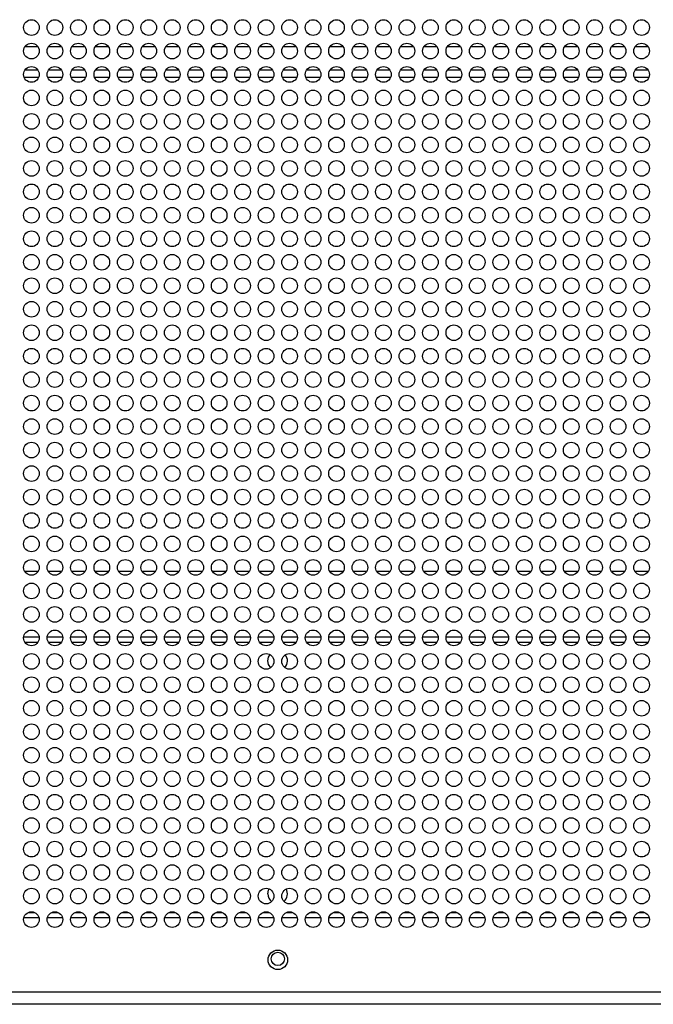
# Model space of a CAD drawing. Header units: millimetres. Extents: x 318 to 5748, y 314 to 3952.
# Tile 18 of 23: x 2182 to 2344, y 3446 to 3697. Entities that reach past the tile are written whole.
import ezdxf

# ---------------------------------------------------------------- set-up
doc = ezdxf.new("R2010")
doc.units = ezdxf.units.MM
doc.header["$LTSCALE"] = 5

msp = doc.modelspace()

# ---------------------------------------------------------------- linework, layer by layer
at = {"color": 7, "linetype": 'Continuous', "lineweight": 25}
for p, q in [((2186.65, 3690.51), (2183.22, 3690.51)), ((2192.65, 3690.51), (2189.22, 3690.51)), ((2198.65, 3690.51), (2195.22, 3690.51)), ((2204.65, 3690.51), (2201.22, 3690.51)), ((2210.65, 3690.51), (2207.22, 3690.51)), ((2216.65, 3690.51), (2213.22, 3690.51)), ((2222.65, 3690.51), (2219.22, 3690.51)), ((2228.65, 3690.51), (2225.22, 3690.51)), ((2234.65, 3690.51), (2231.22, 3690.51)), ((2240.65, 3690.51), (2237.22, 3690.51)), ((2246.65, 3690.51), (2243.22, 3690.51)), ((2252.65, 3690.51), (2249.22, 3690.51)), ((2258.65, 3690.51), (2255.22, 3690.51)), ((2264.65, 3690.51), (2261.22, 3690.51)), ((2270.65, 3690.51), (2267.22, 3690.51)), ((2276.65, 3690.51), (2273.22, 3690.51)), ((2282.65, 3690.51), (2279.22, 3690.51)), ((2288.65, 3690.51), (2285.22, 3690.51)), ((2294.65, 3690.51), (2291.22, 3690.51)), ((2300.65, 3690.51), (2297.22, 3690.51)), ((2306.65, 3690.51), (2303.22, 3690.51)), ((2312.65, 3690.51), (2309.22, 3690.51)), ((2318.65, 3690.51), (2315.22, 3690.51)), ((2324.65, 3690.51), (2321.22, 3690.51)), ((2330.65, 3690.51), (2327.22, 3690.51)), ((2336.65, 3690.51), (2333.22, 3690.51)), ((2342.65, 3690.51), (2339.22, 3690.51)), ((2183.05, 3682.82), (2186.82, 3682.82)), ((2189.05, 3682.82), (2192.82, 3682.82)), ((2195.05, 3682.82), (2198.82, 3682.82)), ((2201.05, 3682.82), (2204.82, 3682.82)), ((2207.05, 3682.82), (2210.82, 3682.82)), ((2213.05, 3682.82), (2216.82, 3682.82)), ((2219.05, 3682.82), (2222.82, 3682.82)), ((2225.05, 3682.82), (2228.82, 3682.82)), ((2231.05, 3682.82), (2234.82, 3682.82)), ((2237.05, 3682.82), (2240.82, 3682.82)), ((2243.05, 3682.82), (2246.82, 3682.82)), ((2249.05, 3682.82), (2252.82, 3682.82)), ((2255.05, 3682.82), (2258.82, 3682.82)), ((2261.05, 3682.82), (2264.82, 3682.82)), ((2267.05, 3682.82), (2270.82, 3682.82)), ((2273.05, 3682.82), (2276.82, 3682.82)), ((2279.05, 3682.82), (2282.82, 3682.82)), ((2285.05, 3682.82), (2288.82, 3682.82)), ((2291.05, 3682.82), (2294.82, 3682.82)), ((2297.05, 3682.82), (2300.82, 3682.82)), ((2303.05, 3682.82), (2306.82, 3682.82)), ((2309.05, 3682.82), (2312.82, 3682.82)), ((2315.05, 3682.82), (2318.82, 3682.82)), ((2321.05, 3682.82), (2324.82, 3682.82)), ((2327.05, 3682.82), (2330.82, 3682.82)), ((2333.05, 3682.82), (2336.82, 3682.82)), ((2339.05, 3682.82), (2342.82, 3682.82)), ((2186.63, 3556.42), (2183.24, 3556.42)), ((2192.63, 3556.42), (2189.24, 3556.42)), ((2198.63, 3556.42), (2195.24, 3556.42)), ((2204.63, 3556.42), (2201.24, 3556.42)), ((2210.63, 3556.42), (2207.24, 3556.42)), ((2216.63, 3556.42), (2213.24, 3556.42)), ((2222.63, 3556.42), (2219.24, 3556.42)), ((2228.63, 3556.42), (2225.24, 3556.42)), ((2234.63, 3556.42), (2231.24, 3556.42)), ((2240.63, 3556.42), (2237.24, 3556.42)), ((2246.63, 3556.42), (2243.24, 3556.42)), ((2252.63, 3556.42), (2249.24, 3556.42)), ((2258.63, 3556.42), (2255.24, 3556.42)), ((2264.63, 3556.42), (2261.24, 3556.42)), ((2270.63, 3556.42), (2267.24, 3556.42)), ((2276.63, 3556.42), (2273.24, 3556.42)), ((2282.63, 3556.42), (2279.24, 3556.42)), ((2288.63, 3556.42), (2285.24, 3556.42)), ((2294.63, 3556.42), (2291.24, 3556.42)), ((2300.63, 3556.42), (2297.24, 3556.42)), ((2306.63, 3556.42), (2303.24, 3556.42)), ((2312.63, 3556.42), (2309.24, 3556.42)), ((2318.63, 3556.42), (2315.24, 3556.42)), ((2324.63, 3556.42), (2321.24, 3556.42)), ((2330.63, 3556.42), (2327.24, 3556.42)), ((2336.63, 3556.42), (2333.24, 3556.42)), ((2342.63, 3556.42), (2339.24, 3556.42)), ((2186.93, 3539.62), (2182.94, 3539.62)), ((2192.93, 3539.62), (2188.94, 3539.62)), ((2198.93, 3539.62), (2194.94, 3539.62)), ((2204.93, 3539.62), (2200.94, 3539.62)), ((2210.93, 3539.62), (2206.94, 3539.62)), ((2216.93, 3539.62), (2212.94, 3539.62)), ((2222.93, 3539.62), (2218.94, 3539.62)), ((2228.93, 3539.62), (2224.94, 3539.62)), ((2234.93, 3539.62), (2230.94, 3539.62)), ((2240.93, 3539.62), (2236.94, 3539.62)), ((2246.93, 3539.62), (2242.94, 3539.62)), ((2252.93, 3539.62), (2248.94, 3539.62)), ((2258.93, 3539.62), (2254.94, 3539.62)), ((2264.93, 3539.62), (2260.94, 3539.62)), ((2270.93, 3539.62), (2266.94, 3539.62)), ((2276.93, 3539.62), (2272.94, 3539.62)), ((2282.93, 3539.62), (2278.94, 3539.62)), ((2288.93, 3539.62), (2284.94, 3539.62)), ((2294.93, 3539.62), (2290.94, 3539.62)), ((2300.93, 3539.62), (2296.94, 3539.62)), ((2306.93, 3539.62), (2302.94, 3539.62)), ((2312.93, 3539.62), (2308.94, 3539.62)), ((2318.93, 3539.62), (2314.94, 3539.62)), ((2324.93, 3539.62), (2320.94, 3539.62)), ((2330.93, 3539.62), (2326.94, 3539.62)), ((2336.93, 3539.62), (2332.94, 3539.62)), ((2342.93, 3539.62), (2338.94, 3539.62)), ((2183.01, 3468.02), (2186.86, 3468.02)), ((2189.01, 3468.02), (2192.86, 3468.02)), ((2195.01, 3468.02), (2198.86, 3468.02)), ((2201.01, 3468.02), (2204.86, 3468.02)), ((2207.01, 3468.02), (2210.86, 3468.02)), ((2213.01, 3468.02), (2216.86, 3468.02)), ((2219.01, 3468.02), (2222.86, 3468.02)), ((2225.01, 3468.02), (2228.86, 3468.02)), ((2231.01, 3468.02), (2234.86, 3468.02)), ((2237.01, 3468.02), (2240.86, 3468.02)), ((2243.01, 3468.02), (2246.86, 3468.02)), ((2249.01, 3468.02), (2252.86, 3468.02)), ((2255.01, 3468.02), (2258.86, 3468.02)), ((2261.01, 3468.02), (2264.86, 3468.02)), ((2267.01, 3468.02), (2270.86, 3468.02)), ((2273.01, 3468.02), (2276.86, 3468.02)), ((2279.01, 3468.02), (2282.86, 3468.02)), ((2285.01, 3468.02), (2288.86, 3468.02)), ((2291.01, 3468.02), (2294.86, 3468.02)), ((2297.01, 3468.02), (2300.86, 3468.02)), ((2303.01, 3468.02), (2306.86, 3468.02)), ((2309.01, 3468.02), (2312.86, 3468.02)), ((2315.01, 3468.02), (2318.86, 3468.02)), ((2321.01, 3468.02), (2324.86, 3468.02)), ((2327.01, 3468.02), (2330.86, 3468.02)), ((2333.01, 3468.02), (2336.86, 3468.02)), ((2339.01, 3468.02), (2342.86, 3468.02)), ((1733.28, 3448.98), (2762.59, 3448.98)), ((2762.8, 3445.82), (1732.98, 3445.82))]:
    msp.add_line(p, q, dxfattribs=at)
at = {"color": 8, "linetype": 'Continuous', "lineweight": 25}
for p, q in [((2186.58, 3684.62), (2183.29, 3684.62)), ((2192.58, 3684.62), (2189.29, 3684.62)), ((2198.58, 3684.62), (2195.29, 3684.62)), ((2204.58, 3684.62), (2201.29, 3684.62)), ((2210.58, 3684.62), (2207.29, 3684.62)), ((2216.58, 3684.62), (2213.29, 3684.62)), ((2222.58, 3684.62), (2219.29, 3684.62)), ((2228.58, 3684.62), (2225.29, 3684.62)), ((2234.58, 3684.62), (2231.29, 3684.62)), ((2240.58, 3684.62), (2237.29, 3684.62)), ((2246.58, 3684.62), (2243.29, 3684.62)), ((2252.58, 3684.62), (2249.29, 3684.62)), ((2258.58, 3684.62), (2255.29, 3684.62)), ((2264.58, 3684.62), (2261.29, 3684.62)), ((2270.58, 3684.62), (2267.29, 3684.62)), ((2276.58, 3684.62), (2273.29, 3684.62)), ((2282.58, 3684.62), (2279.29, 3684.62)), ((2288.58, 3684.62), (2285.29, 3684.62)), ((2294.58, 3684.62), (2291.29, 3684.62)), ((2300.58, 3684.62), (2297.29, 3684.62)), ((2306.58, 3684.62), (2303.29, 3684.62)), ((2312.58, 3684.62), (2309.29, 3684.62)), ((2318.58, 3684.62), (2315.29, 3684.62)), ((2324.58, 3684.62), (2321.29, 3684.62)), ((2330.58, 3684.62), (2327.29, 3684.62)), ((2336.58, 3684.62), (2333.29, 3684.62)), ((2342.58, 3684.62), (2339.29, 3684.62)), ((2186.56, 3538.32), (2183.31, 3538.32)), ((2192.56, 3538.32), (2189.31, 3538.32)), ((2198.56, 3538.32), (2195.31, 3538.32)), ((2204.56, 3538.32), (2201.31, 3538.32)), ((2210.56, 3538.32), (2207.31, 3538.32)), ((2216.56, 3538.32), (2213.31, 3538.32)), ((2222.56, 3538.32), (2219.31, 3538.32)), ((2228.56, 3538.32), (2225.31, 3538.32)), ((2234.56, 3538.32), (2231.31, 3538.32)), ((2240.56, 3538.32), (2237.31, 3538.32)), ((2246.56, 3538.32), (2243.31, 3538.32)), ((2252.56, 3538.32), (2249.31, 3538.32)), ((2258.56, 3538.32), (2255.31, 3538.32)), ((2264.56, 3538.32), (2261.31, 3538.32)), ((2270.56, 3538.32), (2267.31, 3538.32)), ((2276.56, 3538.32), (2273.31, 3538.32)), ((2282.56, 3538.32), (2279.31, 3538.32)), ((2288.56, 3538.32), (2285.31, 3538.32)), ((2294.56, 3538.32), (2291.31, 3538.32)), ((2300.56, 3538.32), (2297.31, 3538.32)), ((2306.56, 3538.32), (2303.31, 3538.32)), ((2312.56, 3538.32), (2309.31, 3538.32)), ((2318.56, 3538.32), (2315.31, 3538.32)), ((2324.56, 3538.32), (2321.31, 3538.32)), ((2330.56, 3538.32), (2327.31, 3538.32)), ((2336.56, 3538.32), (2333.31, 3538.32)), ((2342.56, 3538.32), (2339.31, 3538.32)), ((2184.14, 3469.32), (2185.73, 3469.32)), ((2190.14, 3469.32), (2191.73, 3469.32)), ((2196.14, 3469.32), (2197.73, 3469.32)), ((2202.14, 3469.32), (2203.73, 3469.32)), ((2208.14, 3469.32), (2209.73, 3469.32)), ((2214.14, 3469.32), (2215.73, 3469.32)), ((2220.14, 3469.32), (2221.73, 3469.32)), ((2226.14, 3469.32), (2227.73, 3469.32)), ((2232.14, 3469.32), (2233.73, 3469.32)), ((2238.14, 3469.32), (2239.73, 3469.32)), ((2244.14, 3469.32), (2245.73, 3469.32)), ((2250.14, 3469.32), (2251.73, 3469.32)), ((2256.14, 3469.32), (2257.73, 3469.32)), ((2262.14, 3469.32), (2263.73, 3469.32)), ((2268.14, 3469.32), (2269.73, 3469.32)), ((2274.14, 3469.32), (2275.73, 3469.32)), ((2280.14, 3469.32), (2281.73, 3469.32)), ((2286.14, 3469.32), (2287.73, 3469.32)), ((2292.14, 3469.32), (2293.73, 3469.32)), ((2298.14, 3469.32), (2299.73, 3469.32)), ((2304.14, 3469.32), (2305.73, 3469.32)), ((2310.14, 3469.32), (2311.73, 3469.32)), ((2316.14, 3469.32), (2317.73, 3469.32)), ((2322.14, 3469.32), (2323.73, 3469.32)), ((2328.14, 3469.32), (2329.73, 3469.32)), ((2334.14, 3469.32), (2335.73, 3469.32)), ((2340.14, 3469.32), (2341.73, 3469.32))]:
    msp.add_line(p, q, dxfattribs=at)
at = {"color": 7, "linetype": 'Continuous', "lineweight": 25, "flags": 128}
for points in [[(2245.39, 3533.62), (2245.58, 3534.58), (2245.96, 3535.2)], [(2246.11, 3531.86), (2245.58, 3532.66), (2245.39, 3533.62)], [(2245.39, 3474.02), (2245.58, 3474.98), (2245.75, 3475.31)]]:
    msp.add_lwpolyline(points, dxfattribs=at)
at = {"color": 7, "linetype": 'Continuous', "lineweight": 25}
for centre, radius in [((2184.94, 3695.48), 2), ((2190.94, 3695.48), 2), ((2196.94, 3695.48), 2), ((2202.94, 3695.48), 2), ((2208.94, 3695.48), 2), ((2214.94, 3695.48), 2), ((2220.94, 3695.48), 2), ((2226.94, 3695.48), 2), ((2232.94, 3695.48), 2), ((2238.94, 3695.48), 2), ((2244.94, 3695.48), 2), ((2250.94, 3695.48), 2), ((2256.94, 3695.48), 2), ((2262.94, 3695.48), 2), ((2268.94, 3695.48), 2), ((2274.94, 3695.48), 2), ((2280.94, 3695.48), 2), ((2286.94, 3695.48), 2), ((2292.94, 3695.48), 2), ((2298.94, 3695.48), 2), ((2304.94, 3695.48), 2), ((2310.94, 3695.48), 2), ((2316.94, 3695.48), 2), ((2322.94, 3695.48), 2), ((2328.94, 3695.48), 2), ((2334.94, 3695.48), 2), ((2340.94, 3695.48), 2), ((2184.94, 3689.48), 2), ((2190.94, 3689.48), 2), ((2196.94, 3689.48), 2), ((2202.94, 3689.48), 2), ((2208.94, 3689.48), 2), ((2214.94, 3689.48), 2), ((2220.94, 3689.48), 2), ((2226.94, 3689.48), 2), ((2232.94, 3689.48), 2), ((2238.94, 3689.48), 2), ((2244.94, 3689.48), 2), ((2250.94, 3689.48), 2), ((2256.94, 3689.48), 2), ((2262.94, 3689.48), 2), ((2268.94, 3689.48), 2), ((2274.94, 3689.48), 2), ((2280.94, 3689.48), 2), ((2286.94, 3689.48), 2), ((2292.94, 3689.48), 2), ((2298.94, 3689.48), 2), ((2304.94, 3689.48), 2), ((2310.94, 3689.48), 2), ((2316.94, 3689.48), 2), ((2322.94, 3689.48), 2), ((2328.94, 3689.48), 2), ((2334.94, 3689.48), 2), ((2340.94, 3689.48), 2), ((2184.94, 3683.48), 2), ((2190.94, 3683.48), 2), ((2196.94, 3683.48), 2), ((2202.94, 3683.48), 2), ((2208.94, 3683.48), 2), ((2214.94, 3683.48), 2), ((2220.94, 3683.48), 2), ((2226.94, 3683.48), 2), ((2232.94, 3683.48), 2), ((2238.94, 3683.48), 2), ((2244.94, 3683.48), 2), ((2250.94, 3683.48), 2), ((2256.94, 3683.48), 2), ((2262.94, 3683.48), 2), ((2268.94, 3683.48), 2), ((2274.94, 3683.48), 2), ((2280.94, 3683.48), 2), ((2286.94, 3683.48), 2), ((2292.94, 3683.48), 2), ((2298.94, 3683.48), 2), ((2304.94, 3683.48), 2), ((2310.94, 3683.48), 2), ((2316.94, 3683.48), 2), ((2322.94, 3683.48), 2), ((2328.94, 3683.48), 2), ((2334.94, 3683.48), 2), ((2340.94, 3683.48), 2), ((2184.94, 3677.48), 2), ((2190.94, 3677.48), 2), ((2196.94, 3677.48), 2), ((2202.94, 3677.48), 2), ((2208.94, 3677.48), 2), ((2214.94, 3677.48), 2), ((2220.94, 3677.48), 2), ((2226.94, 3677.48), 2), ((2232.94, 3677.48), 2), ((2238.94, 3677.48), 2), ((2244.94, 3677.48), 2), ((2250.94, 3677.48), 2), ((2256.94, 3677.48), 2), ((2262.94, 3677.48), 2), ((2268.94, 3677.48), 2), ((2274.94, 3677.48), 2), ((2280.94, 3677.48), 2), ((2286.94, 3677.48), 2), ((2292.94, 3677.48), 2), ((2298.94, 3677.48), 2), ((2304.94, 3677.48), 2), ((2310.94, 3677.48), 2), ((2316.94, 3677.48), 2), ((2322.94, 3677.48), 2), ((2328.94, 3677.48), 2), ((2334.94, 3677.48), 2), ((2340.94, 3677.48), 2), ((2184.94, 3671.48), 2), ((2190.94, 3671.48), 2), ((2196.94, 3671.48), 2), ((2202.94, 3671.48), 2), ((2208.94, 3671.48), 2), ((2214.94, 3671.48), 2), ((2220.94, 3671.48), 2), ((2226.94, 3671.48), 2), ((2232.94, 3671.48), 2), ((2238.94, 3671.48), 2), ((2244.94, 3671.48), 2), ((2250.94, 3671.48), 2), ((2256.94, 3671.48), 2), ((2262.94, 3671.48), 2), ((2268.94, 3671.48), 2), ((2274.94, 3671.48), 2), ((2280.94, 3671.48), 2), ((2286.94, 3671.48), 2), ((2292.94, 3671.48), 2), ((2298.94, 3671.48), 2), ((2304.94, 3671.48), 2), ((2310.94, 3671.48), 2), ((2316.94, 3671.48), 2), ((2322.94, 3671.48), 2), ((2328.94, 3671.48), 2), ((2334.94, 3671.48), 2), ((2340.94, 3671.48), 2), ((2184.94, 3665.48), 2), ((2190.94, 3665.48), 2), ((2196.94, 3665.48), 2), ((2202.94, 3665.48), 2), ((2208.94, 3665.48), 2), ((2214.94, 3665.48), 2), ((2220.94, 3665.48), 2), ((2226.94, 3665.48), 2), ((2232.94, 3665.48), 2), ((2238.94, 3665.48), 2), ((2244.94, 3665.48), 2), ((2250.94, 3665.48), 2), ((2256.94, 3665.48), 2), ((2262.94, 3665.48), 2), ((2268.94, 3665.48), 2), ((2274.94, 3665.48), 2), ((2280.94, 3665.48), 2), ((2286.94, 3665.48), 2), ((2292.94, 3665.48), 2), ((2298.94, 3665.48), 2), ((2304.94, 3665.48), 2), ((2310.94, 3665.48), 2), ((2316.94, 3665.48), 2), ((2322.94, 3665.48), 2), ((2328.94, 3665.48), 2), ((2334.94, 3665.48), 2), ((2340.94, 3665.48), 2), ((2184.94, 3659.48), 2), ((2190.94, 3659.48), 2), ((2196.94, 3659.48), 2), ((2202.94, 3659.48), 2), ((2208.94, 3659.48), 2), ((2214.94, 3659.48), 2), ((2220.94, 3659.48), 2), ((2226.94, 3659.48), 2), ((2232.94, 3659.48), 2), ((2238.94, 3659.48), 2), ((2244.94, 3659.48), 2), ((2250.94, 3659.48), 2), ((2256.94, 3659.48), 2), ((2262.94, 3659.48), 2), ((2268.94, 3659.48), 2), ((2274.94, 3659.48), 2), ((2280.94, 3659.48), 2), ((2286.94, 3659.48), 2), ((2292.94, 3659.48), 2), ((2298.94, 3659.48), 2), ((2304.94, 3659.48), 2), ((2310.94, 3659.48), 2), ((2316.94, 3659.48), 2), ((2322.94, 3659.48), 2), ((2328.94, 3659.48), 2), ((2334.94, 3659.48), 2), ((2340.94, 3659.48), 2), ((2184.94, 3653.48), 2), ((2190.94, 3653.48), 2), ((2196.94, 3653.48), 2), ((2202.94, 3653.48), 2), ((2208.94, 3653.48), 2), ((2214.94, 3653.48), 2), ((2220.94, 3653.48), 2), ((2226.94, 3653.48), 2), ((2232.94, 3653.48), 2), ((2238.94, 3653.48), 2), ((2244.94, 3653.48), 2), ((2250.94, 3653.48), 2), ((2256.94, 3653.48), 2), ((2262.94, 3653.48), 2), ((2268.94, 3653.48), 2), ((2274.94, 3653.48), 2), ((2280.94, 3653.48), 2), ((2286.94, 3653.48), 2), ((2292.94, 3653.48), 2), ((2298.94, 3653.48), 2), ((2304.94, 3653.48), 2), ((2310.94, 3653.48), 2), ((2316.94, 3653.48), 2), ((2322.94, 3653.48), 2), ((2328.94, 3653.48), 2), ((2334.94, 3653.48), 2), ((2340.94, 3653.48), 2), ((2184.94, 3647.48), 2), ((2190.94, 3647.48), 2), ((2196.94, 3647.48), 2), ((2202.94, 3647.48), 2), ((2208.94, 3647.48), 2), ((2214.94, 3647.48), 2), ((2220.94, 3647.48), 2), ((2226.94, 3647.48), 2), ((2232.94, 3647.48), 2), ((2238.94, 3647.48), 2), ((2244.94, 3647.48), 2), ((2250.94, 3647.48), 2), ((2256.94, 3647.48), 2), ((2262.94, 3647.48), 2), ((2268.94, 3647.48), 2), ((2274.94, 3647.48), 2), ((2280.94, 3647.48), 2), ((2286.94, 3647.48), 2), ((2292.94, 3647.48), 2), ((2298.94, 3647.48), 2), ((2304.94, 3647.48), 2), ((2310.94, 3647.48), 2), ((2316.94, 3647.48), 2), ((2322.94, 3647.48), 2), ((2328.94, 3647.48), 2), ((2334.94, 3647.48), 2), ((2340.94, 3647.48), 2), ((2184.94, 3641.48), 2), ((2190.94, 3641.48), 2), ((2196.94, 3641.48), 2), ((2202.94, 3641.48), 2), ((2208.94, 3641.48), 2), ((2214.94, 3641.48), 2), ((2220.94, 3641.48), 2), ((2226.94, 3641.48), 2), ((2232.94, 3641.48), 2), ((2238.94, 3641.48), 2), ((2244.94, 3641.48), 2), ((2250.94, 3641.48), 2), ((2256.94, 3641.48), 2), ((2262.94, 3641.48), 2), ((2268.94, 3641.48), 2), ((2274.94, 3641.48), 2), ((2280.94, 3641.48), 2), ((2286.94, 3641.48), 2), ((2292.94, 3641.48), 2), ((2298.94, 3641.48), 2), ((2304.94, 3641.48), 2), ((2310.94, 3641.48), 2), ((2316.94, 3641.48), 2), ((2322.94, 3641.48), 2), ((2328.94, 3641.48), 2), ((2334.94, 3641.48), 2), ((2340.94, 3641.48), 2), ((2184.94, 3635.48), 2), ((2190.94, 3635.48), 2), ((2196.94, 3635.48), 2), ((2202.94, 3635.48), 2), ((2208.94, 3635.48), 2), ((2214.94, 3635.48), 2), ((2220.94, 3635.48), 2), ((2226.94, 3635.48), 2), ((2232.94, 3635.48), 2), ((2238.94, 3635.48), 2), ((2244.94, 3635.48), 2), ((2250.94, 3635.48), 2), ((2256.94, 3635.48), 2), ((2262.94, 3635.48), 2), ((2268.94, 3635.48), 2), ((2274.94, 3635.48), 2), ((2280.94, 3635.48), 2), ((2286.94, 3635.48), 2), ((2292.94, 3635.48), 2), ((2298.94, 3635.48), 2), ((2304.94, 3635.48), 2), ((2310.94, 3635.48), 2), ((2316.94, 3635.48), 2), ((2322.94, 3635.48), 2), ((2328.94, 3635.48), 2), ((2334.94, 3635.48), 2), ((2340.94, 3635.48), 2), ((2184.94, 3629.48), 2), ((2190.94, 3629.48), 2), ((2196.94, 3629.48), 2), ((2202.94, 3629.48), 2), ((2208.94, 3629.48), 2), ((2214.94, 3629.48), 2), ((2220.94, 3629.48), 2), ((2226.94, 3629.48), 2), ((2232.94, 3629.48), 2), ((2238.94, 3629.48), 2), ((2244.94, 3629.48), 2), ((2250.94, 3629.48), 2), ((2256.94, 3629.48), 2), ((2262.94, 3629.48), 2), ((2268.94, 3629.48), 2), ((2274.94, 3629.48), 2), ((2280.94, 3629.48), 2), ((2286.94, 3629.48), 2), ((2292.94, 3629.48), 2), ((2298.94, 3629.48), 2), ((2304.94, 3629.48), 2), ((2310.94, 3629.48), 2), ((2316.94, 3629.48), 2), ((2322.94, 3629.48), 2), ((2328.94, 3629.48), 2), ((2334.94, 3629.48), 2), ((2340.94, 3629.48), 2), ((2184.94, 3623.48), 2), ((2190.94, 3623.48), 2), ((2196.94, 3623.48), 2), ((2202.94, 3623.48), 2), ((2208.94, 3623.48), 2), ((2214.94, 3623.48), 2), ((2220.94, 3623.48), 2), ((2226.94, 3623.48), 2), ((2232.94, 3623.48), 2), ((2238.94, 3623.48), 2), ((2244.94, 3623.48), 2), ((2250.94, 3623.48), 2), ((2256.94, 3623.48), 2), ((2262.94, 3623.48), 2), ((2268.94, 3623.48), 2), ((2274.94, 3623.48), 2), ((2280.94, 3623.48), 2), ((2286.94, 3623.48), 2), ((2292.94, 3623.48), 2), ((2298.94, 3623.48), 2), ((2304.94, 3623.48), 2), ((2310.94, 3623.48), 2), ((2316.94, 3623.48), 2), ((2322.94, 3623.48), 2), ((2328.94, 3623.48), 2), ((2334.94, 3623.48), 2), ((2340.94, 3623.48), 2), ((2184.94, 3617.48), 2), ((2190.94, 3617.48), 2), ((2196.94, 3617.48), 2), ((2202.94, 3617.48), 2), ((2208.94, 3617.48), 2), ((2214.94, 3617.48), 2), ((2220.94, 3617.48), 2), ((2226.94, 3617.48), 2), ((2232.94, 3617.48), 2), ((2238.94, 3617.48), 2), ((2244.94, 3617.48), 2), ((2250.94, 3617.48), 2), ((2256.94, 3617.48), 2), ((2262.94, 3617.48), 2), ((2268.94, 3617.48), 2), ((2274.94, 3617.48), 2), ((2280.94, 3617.48), 2), ((2286.94, 3617.48), 2), ((2292.94, 3617.48), 2), ((2298.94, 3617.48), 2), ((2304.94, 3617.48), 2), ((2310.94, 3617.48), 2), ((2316.94, 3617.48), 2), ((2322.94, 3617.48), 2), ((2328.94, 3617.48), 2), ((2334.94, 3617.48), 2), ((2340.94, 3617.48), 2), ((2184.94, 3611.48), 2), ((2190.94, 3611.48), 2), ((2196.94, 3611.48), 2), ((2202.94, 3611.48), 2), ((2208.94, 3611.48), 2), ((2214.94, 3611.48), 2), ((2220.94, 3611.48), 2), ((2226.94, 3611.48), 2), ((2232.94, 3611.48), 2), ((2238.94, 3611.48), 2), ((2244.94, 3611.48), 2), ((2250.94, 3611.48), 2), ((2256.94, 3611.48), 2), ((2262.94, 3611.48), 2), ((2268.94, 3611.48), 2), ((2274.94, 3611.48), 2), ((2280.94, 3611.48), 2), ((2286.94, 3611.48), 2), ((2292.94, 3611.48), 2), ((2298.94, 3611.48), 2), ((2304.94, 3611.48), 2), ((2310.94, 3611.48), 2), ((2316.94, 3611.48), 2), ((2322.94, 3611.48), 2), ((2328.94, 3611.48), 2), ((2334.94, 3611.48), 2), ((2340.94, 3611.48), 2), ((2184.94, 3605.48), 2), ((2190.94, 3605.48), 2), ((2196.94, 3605.48), 2), ((2202.94, 3605.48), 2), ((2208.94, 3605.48), 2), ((2214.94, 3605.48), 2), ((2220.94, 3605.48), 2), ((2226.94, 3605.48), 2), ((2232.94, 3605.48), 2), ((2238.94, 3605.48), 2), ((2244.94, 3605.48), 2), ((2250.94, 3605.48), 2), ((2256.94, 3605.48), 2), ((2262.94, 3605.48), 2), ((2268.94, 3605.48), 2), ((2274.94, 3605.48), 2), ((2280.94, 3605.48), 2), ((2286.94, 3605.48), 2), ((2292.94, 3605.48), 2), ((2298.94, 3605.48), 2), ((2304.94, 3605.48), 2), ((2310.94, 3605.48), 2), ((2316.94, 3605.48), 2), ((2322.94, 3605.48), 2), ((2328.94, 3605.48), 2), ((2334.94, 3605.48), 2), ((2340.94, 3605.48), 2), ((2184.94, 3599.48), 2), ((2190.94, 3599.48), 2), ((2196.94, 3599.48), 2), ((2202.94, 3599.48), 2), ((2208.94, 3599.48), 2), ((2214.94, 3599.48), 2), ((2220.94, 3599.48), 2), ((2226.94, 3599.48), 2), ((2232.94, 3599.48), 2), ((2238.94, 3599.48), 2), ((2244.94, 3599.48), 2), ((2250.94, 3599.48), 2), ((2256.94, 3599.48), 2), ((2262.94, 3599.48), 2), ((2268.94, 3599.48), 2), ((2274.94, 3599.48), 2), ((2280.94, 3599.48), 2), ((2286.94, 3599.48), 2), ((2292.94, 3599.48), 2), ((2298.94, 3599.48), 2), ((2304.94, 3599.48), 2), ((2310.94, 3599.48), 2), ((2316.94, 3599.48), 2), ((2322.94, 3599.48), 2), ((2328.94, 3599.48), 2), ((2334.94, 3599.48), 2), ((2340.94, 3599.48), 2), ((2184.94, 3593.48), 2), ((2190.94, 3593.48), 2), ((2196.94, 3593.48), 2), ((2202.94, 3593.48), 2), ((2208.94, 3593.48), 2), ((2214.94, 3593.48), 2), ((2220.94, 3593.48), 2), ((2226.94, 3593.48), 2), ((2232.94, 3593.48), 2), ((2238.94, 3593.48), 2), ((2244.94, 3593.48), 2), ((2250.94, 3593.48), 2), ((2256.94, 3593.48), 2), ((2262.94, 3593.48), 2), ((2268.94, 3593.48), 2), ((2274.94, 3593.48), 2), ((2280.94, 3593.48), 2), ((2286.94, 3593.48), 2), ((2292.94, 3593.48), 2), ((2298.94, 3593.48), 2), ((2304.94, 3593.48), 2), ((2310.94, 3593.48), 2), ((2316.94, 3593.48), 2), ((2322.94, 3593.48), 2), ((2328.94, 3593.48), 2), ((2334.94, 3593.48), 2), ((2340.94, 3593.48), 2), ((2184.94, 3587.48), 2), ((2190.94, 3587.48), 2), ((2196.94, 3587.48), 2), ((2202.94, 3587.48), 2), ((2208.94, 3587.48), 2), ((2214.94, 3587.48), 2), ((2220.94, 3587.48), 2), ((2226.94, 3587.48), 2), ((2232.94, 3587.48), 2), ((2238.94, 3587.48), 2), ((2244.94, 3587.48), 2), ((2250.94, 3587.48), 2), ((2256.94, 3587.48), 2), ((2262.94, 3587.48), 2), ((2268.94, 3587.48), 2), ((2274.94, 3587.48), 2), ((2280.94, 3587.48), 2), ((2286.94, 3587.48), 2), ((2292.94, 3587.48), 2), ((2298.94, 3587.48), 2), ((2304.94, 3587.48), 2), ((2310.94, 3587.48), 2), ((2316.94, 3587.48), 2), ((2322.94, 3587.48), 2), ((2328.94, 3587.48), 2), ((2334.94, 3587.48), 2), ((2340.94, 3587.48), 2), ((2184.94, 3581.48), 2), ((2190.94, 3581.48), 2), ((2196.94, 3581.48), 2), ((2202.94, 3581.48), 2), ((2208.94, 3581.48), 2), ((2214.94, 3581.48), 2), ((2220.94, 3581.48), 2), ((2226.94, 3581.48), 2), ((2232.94, 3581.48), 2), ((2238.94, 3581.48), 2), ((2244.94, 3581.48), 2), ((2250.94, 3581.48), 2), ((2256.94, 3581.48), 2), ((2262.94, 3581.48), 2), ((2268.94, 3581.48), 2), ((2274.94, 3581.48), 2), ((2280.94, 3581.48), 2), ((2286.94, 3581.48), 2), ((2292.94, 3581.48), 2), ((2298.94, 3581.48), 2), ((2304.94, 3581.48), 2), ((2310.94, 3581.48), 2), ((2316.94, 3581.48), 2), ((2322.94, 3581.48), 2), ((2328.94, 3581.48), 2), ((2334.94, 3581.48), 2), ((2340.94, 3581.48), 2), ((2184.94, 3575.48), 2), ((2190.94, 3575.48), 2), ((2196.94, 3575.48), 2), ((2202.94, 3575.48), 2), ((2208.94, 3575.48), 2), ((2214.94, 3575.48), 2), ((2220.94, 3575.48), 2), ((2226.94, 3575.48), 2), ((2232.94, 3575.48), 2), ((2238.94, 3575.48), 2), ((2244.94, 3575.48), 2), ((2250.94, 3575.48), 2), ((2256.94, 3575.48), 2), ((2262.94, 3575.48), 2), ((2268.94, 3575.48), 2), ((2274.94, 3575.48), 2), ((2280.94, 3575.48), 2), ((2286.94, 3575.48), 2), ((2292.94, 3575.48), 2), ((2298.94, 3575.48), 2), ((2304.94, 3575.48), 2), ((2310.94, 3575.48), 2), ((2316.94, 3575.48), 2), ((2322.94, 3575.48), 2), ((2328.94, 3575.48), 2), ((2334.94, 3575.48), 2), ((2340.94, 3575.48), 2), ((2184.94, 3569.48), 2), ((2190.94, 3569.48), 2), ((2196.94, 3569.48), 2), ((2202.94, 3569.48), 2), ((2208.94, 3569.48), 2), ((2214.94, 3569.48), 2), ((2220.94, 3569.48), 2), ((2226.94, 3569.48), 2), ((2232.94, 3569.48), 2), ((2238.94, 3569.48), 2), ((2244.94, 3569.48), 2), ((2250.94, 3569.48), 2), ((2256.94, 3569.48), 2), ((2262.94, 3569.48), 2), ((2268.94, 3569.48), 2), ((2274.94, 3569.48), 2), ((2280.94, 3569.48), 2), ((2286.94, 3569.48), 2), ((2292.94, 3569.48), 2), ((2298.94, 3569.48), 2), ((2304.94, 3569.48), 2), ((2310.94, 3569.48), 2), ((2316.94, 3569.48), 2), ((2322.94, 3569.48), 2), ((2328.94, 3569.48), 2), ((2334.94, 3569.48), 2), ((2340.94, 3569.48), 2), ((2184.94, 3563.48), 2), ((2190.94, 3563.48), 2), ((2196.94, 3563.48), 2), ((2202.94, 3563.48), 2), ((2208.94, 3563.48), 2), ((2214.94, 3563.48), 2), ((2220.94, 3563.48), 2), ((2226.94, 3563.48), 2), ((2232.94, 3563.48), 2), ((2238.94, 3563.48), 2), ((2244.94, 3563.48), 2), ((2250.94, 3563.48), 2), ((2256.94, 3563.48), 2), ((2262.94, 3563.48), 2), ((2268.94, 3563.48), 2), ((2274.94, 3563.48), 2), ((2280.94, 3563.48), 2), ((2286.94, 3563.48), 2), ((2292.94, 3563.48), 2), ((2298.94, 3563.48), 2), ((2304.94, 3563.48), 2), ((2310.94, 3563.48), 2), ((2316.94, 3563.48), 2), ((2322.94, 3563.48), 2), ((2328.94, 3563.48), 2), ((2334.94, 3563.48), 2), ((2340.94, 3563.48), 2), ((2184.94, 3557.48), 2), ((2190.94, 3557.48), 2), ((2196.94, 3557.48), 2), ((2202.94, 3557.48), 2), ((2208.94, 3557.48), 2), ((2214.94, 3557.48), 2), ((2220.94, 3557.48), 2), ((2226.94, 3557.48), 2), ((2232.94, 3557.48), 2), ((2238.94, 3557.48), 2), ((2244.94, 3557.48), 2), ((2250.94, 3557.48), 2), ((2256.94, 3557.48), 2), ((2262.94, 3557.48), 2), ((2268.94, 3557.48), 2), ((2274.94, 3557.48), 2), ((2280.94, 3557.48), 2), ((2286.94, 3557.48), 2), ((2292.94, 3557.48), 2), ((2298.94, 3557.48), 2), ((2304.94, 3557.48), 2), ((2310.94, 3557.48), 2), ((2316.94, 3557.48), 2), ((2322.94, 3557.48), 2), ((2328.94, 3557.48), 2), ((2334.94, 3557.48), 2), ((2340.94, 3557.48), 2), ((2184.94, 3551.48), 2), ((2190.94, 3551.48), 2), ((2196.94, 3551.48), 2), ((2202.94, 3551.48), 2), ((2208.94, 3551.48), 2), ((2214.94, 3551.48), 2), ((2220.94, 3551.48), 2), ((2226.94, 3551.48), 2), ((2232.94, 3551.48), 2), ((2238.94, 3551.48), 2), ((2244.94, 3551.48), 2), ((2250.94, 3551.48), 2), ((2256.94, 3551.48), 2), ((2262.94, 3551.48), 2), ((2268.94, 3551.48), 2), ((2274.94, 3551.48), 2), ((2280.94, 3551.48), 2), ((2286.94, 3551.48), 2), ((2292.94, 3551.48), 2), ((2298.94, 3551.48), 2), ((2304.94, 3551.48), 2), ((2310.94, 3551.48), 2), ((2316.94, 3551.48), 2), ((2322.94, 3551.48), 2), ((2328.94, 3551.48), 2), ((2334.94, 3551.48), 2), ((2340.94, 3551.48), 2), ((2184.94, 3545.48), 2), ((2190.94, 3545.48), 2), ((2196.94, 3545.48), 2), ((2202.94, 3545.48), 2), ((2208.94, 3545.48), 2), ((2214.94, 3545.48), 2), ((2220.94, 3545.48), 2), ((2226.94, 3545.48), 2), ((2232.94, 3545.48), 2), ((2238.94, 3545.48), 2), ((2244.94, 3545.48), 2), ((2250.94, 3545.48), 2), ((2256.94, 3545.48), 2), ((2262.94, 3545.48), 2), ((2268.94, 3545.48), 2), ((2274.94, 3545.48), 2), ((2280.94, 3545.48), 2), ((2286.94, 3545.48), 2), ((2292.94, 3545.48), 2), ((2298.94, 3545.48), 2), ((2304.94, 3545.48), 2), ((2310.94, 3545.48), 2), ((2316.94, 3545.48), 2), ((2322.94, 3545.48), 2), ((2328.94, 3545.48), 2), ((2334.94, 3545.48), 2), ((2340.94, 3545.48), 2), ((2184.94, 3539.48), 2), ((2190.94, 3539.48), 2), ((2196.94, 3539.48), 2), ((2202.94, 3539.48), 2), ((2208.94, 3539.48), 2), ((2214.94, 3539.48), 2), ((2220.94, 3539.48), 2), ((2226.94, 3539.48), 2), ((2232.94, 3539.48), 2), ((2238.94, 3539.48), 2), ((2244.94, 3539.48), 2), ((2250.94, 3539.48), 2), ((2256.94, 3539.48), 2), ((2262.94, 3539.48), 2), ((2268.94, 3539.48), 2), ((2274.94, 3539.48), 2), ((2280.94, 3539.48), 2), ((2286.94, 3539.48), 2), ((2292.94, 3539.48), 2), ((2298.94, 3539.48), 2), ((2304.94, 3539.48), 2), ((2310.94, 3539.48), 2), ((2316.94, 3539.48), 2), ((2322.94, 3539.48), 2), ((2328.94, 3539.48), 2), ((2334.94, 3539.48), 2), ((2340.94, 3539.48), 2), ((2184.94, 3533.48), 2), ((2190.94, 3533.48), 2), ((2196.94, 3533.48), 2), ((2202.94, 3533.48), 2), ((2208.94, 3533.48), 2), ((2214.94, 3533.48), 2), ((2220.94, 3533.48), 2), ((2226.94, 3533.48), 2), ((2232.94, 3533.48), 2), ((2238.94, 3533.48), 2), ((2244.94, 3533.48), 2), ((2250.94, 3533.48), 2), ((2256.94, 3533.48), 2), ((2262.94, 3533.48), 2), ((2268.94, 3533.48), 2), ((2274.94, 3533.48), 2), ((2280.94, 3533.48), 2), ((2286.94, 3533.48), 2), ((2292.94, 3533.48), 2), ((2298.94, 3533.48), 2), ((2304.94, 3533.48), 2), ((2310.94, 3533.48), 2), ((2316.94, 3533.48), 2), ((2322.94, 3533.48), 2), ((2328.94, 3533.48), 2), ((2334.94, 3533.48), 2), ((2340.94, 3533.48), 2), ((2184.94, 3527.48), 2), ((2190.94, 3527.48), 2), ((2196.94, 3527.48), 2), ((2202.94, 3527.48), 2), ((2208.94, 3527.48), 2), ((2214.94, 3527.48), 2), ((2220.94, 3527.48), 2), ((2226.94, 3527.48), 2), ((2232.94, 3527.48), 2), ((2238.94, 3527.48), 2), ((2244.94, 3527.48), 2), ((2250.94, 3527.48), 2), ((2256.94, 3527.48), 2), ((2262.94, 3527.48), 2), ((2268.94, 3527.48), 2), ((2274.94, 3527.48), 2), ((2280.94, 3527.48), 2), ((2286.94, 3527.48), 2), ((2292.94, 3527.48), 2), ((2298.94, 3527.48), 2), ((2304.94, 3527.48), 2), ((2310.94, 3527.48), 2), ((2316.94, 3527.48), 2), ((2322.94, 3527.48), 2), ((2328.94, 3527.48), 2), ((2334.94, 3527.48), 2), ((2340.94, 3527.48), 2), ((2184.94, 3521.48), 2), ((2190.94, 3521.48), 2), ((2196.94, 3521.48), 2), ((2202.94, 3521.48), 2), ((2208.94, 3521.48), 2), ((2214.94, 3521.48), 2), ((2220.94, 3521.48), 2), ((2226.94, 3521.48), 2), ((2232.94, 3521.48), 2), ((2238.94, 3521.48), 2), ((2244.94, 3521.48), 2), ((2250.94, 3521.48), 2), ((2256.94, 3521.48), 2), ((2262.94, 3521.48), 2), ((2268.94, 3521.48), 2), ((2274.94, 3521.48), 2), ((2280.94, 3521.48), 2), ((2286.94, 3521.48), 2), ((2292.94, 3521.48), 2), ((2298.94, 3521.48), 2), ((2304.94, 3521.48), 2), ((2310.94, 3521.48), 2), ((2316.94, 3521.48), 2), ((2322.94, 3521.48), 2), ((2328.94, 3521.48), 2), ((2334.94, 3521.48), 2), ((2340.94, 3521.48), 2), ((2184.94, 3515.48), 2), ((2190.94, 3515.48), 2), ((2196.94, 3515.48), 2), ((2202.94, 3515.48), 2), ((2208.94, 3515.48), 2), ((2214.94, 3515.48), 2), ((2220.94, 3515.48), 2), ((2226.94, 3515.48), 2), ((2232.94, 3515.48), 2), ((2238.94, 3515.48), 2), ((2244.94, 3515.48), 2), ((2250.94, 3515.48), 2), ((2256.94, 3515.48), 2), ((2262.94, 3515.48), 2), ((2268.94, 3515.48), 2), ((2274.94, 3515.48), 2), ((2280.94, 3515.48), 2), ((2286.94, 3515.48), 2), ((2292.94, 3515.48), 2), ((2298.94, 3515.48), 2), ((2304.94, 3515.48), 2), ((2310.94, 3515.48), 2), ((2316.94, 3515.48), 2), ((2322.94, 3515.48), 2), ((2328.94, 3515.48), 2), ((2334.94, 3515.48), 2), ((2340.94, 3515.48), 2), ((2184.94, 3509.48), 2), ((2190.94, 3509.48), 2), ((2196.94, 3509.48), 2), ((2202.94, 3509.48), 2), ((2208.94, 3509.48), 2), ((2214.94, 3509.48), 2), ((2220.94, 3509.48), 2), ((2226.94, 3509.48), 2), ((2232.94, 3509.48), 2), ((2238.94, 3509.48), 2), ((2244.94, 3509.48), 2), ((2250.94, 3509.48), 2), ((2256.94, 3509.48), 2), ((2262.94, 3509.48), 2), ((2268.94, 3509.48), 2), ((2274.94, 3509.48), 2), ((2280.94, 3509.48), 2), ((2286.94, 3509.48), 2), ((2292.94, 3509.48), 2), ((2298.94, 3509.48), 2), ((2304.94, 3509.48), 2), ((2310.94, 3509.48), 2), ((2316.94, 3509.48), 2), ((2322.94, 3509.48), 2), ((2328.94, 3509.48), 2), ((2334.94, 3509.48), 2), ((2340.94, 3509.48), 2), ((2184.94, 3503.48), 2), ((2190.94, 3503.48), 2), ((2196.94, 3503.48), 2), ((2202.94, 3503.48), 2), ((2208.94, 3503.48), 2), ((2214.94, 3503.48), 2), ((2220.94, 3503.48), 2), ((2226.94, 3503.48), 2), ((2232.94, 3503.48), 2), ((2238.94, 3503.48), 2), ((2244.94, 3503.48), 2), ((2250.94, 3503.48), 2), ((2256.94, 3503.48), 2), ((2262.94, 3503.48), 2), ((2268.94, 3503.48), 2), ((2274.94, 3503.48), 2), ((2280.94, 3503.48), 2), ((2286.94, 3503.48), 2), ((2292.94, 3503.48), 2), ((2298.94, 3503.48), 2), ((2304.94, 3503.48), 2), ((2310.94, 3503.48), 2), ((2316.94, 3503.48), 2), ((2322.94, 3503.48), 2), ((2328.94, 3503.48), 2), ((2334.94, 3503.48), 2), ((2340.94, 3503.48), 2), ((2184.94, 3497.48), 2), ((2190.94, 3497.48), 2), ((2196.94, 3497.48), 2), ((2202.94, 3497.48), 2), ((2208.94, 3497.48), 2), ((2214.94, 3497.48), 2), ((2220.94, 3497.48), 2), ((2226.94, 3497.48), 2), ((2232.94, 3497.48), 2), ((2238.94, 3497.48), 2), ((2244.94, 3497.48), 2), ((2250.94, 3497.48), 2), ((2256.94, 3497.48), 2), ((2262.94, 3497.48), 2), ((2268.94, 3497.48), 2), ((2274.94, 3497.48), 2), ((2280.94, 3497.48), 2), ((2286.94, 3497.48), 2), ((2292.94, 3497.48), 2), ((2298.94, 3497.48), 2), ((2304.94, 3497.48), 2), ((2310.94, 3497.48), 2), ((2316.94, 3497.48), 2), ((2322.94, 3497.48), 2), ((2328.94, 3497.48), 2), ((2334.94, 3497.48), 2), ((2340.94, 3497.48), 2), ((2184.94, 3491.48), 2), ((2190.94, 3491.48), 2), ((2196.94, 3491.48), 2), ((2202.94, 3491.48), 2), ((2208.94, 3491.48), 2), ((2214.94, 3491.48), 2), ((2220.94, 3491.48), 2), ((2226.94, 3491.48), 2), ((2232.94, 3491.48), 2), ((2238.94, 3491.48), 2), ((2244.94, 3491.48), 2), ((2250.94, 3491.48), 2), ((2256.94, 3491.48), 2), ((2262.94, 3491.48), 2), ((2268.94, 3491.48), 2), ((2274.94, 3491.48), 2), ((2280.94, 3491.48), 2), ((2286.94, 3491.48), 2), ((2292.94, 3491.48), 2), ((2298.94, 3491.48), 2), ((2304.94, 3491.48), 2), ((2310.94, 3491.48), 2), ((2316.94, 3491.48), 2), ((2322.94, 3491.48), 2), ((2328.94, 3491.48), 2), ((2334.94, 3491.48), 2), ((2340.94, 3491.48), 2), ((2184.94, 3485.48), 2), ((2190.94, 3485.48), 2), ((2196.94, 3485.48), 2), ((2202.94, 3485.48), 2), ((2208.94, 3485.48), 2), ((2214.94, 3485.48), 2), ((2220.94, 3485.48), 2), ((2226.94, 3485.48), 2), ((2232.94, 3485.48), 2), ((2238.94, 3485.48), 2), ((2244.94, 3485.48), 2), ((2250.94, 3485.48), 2), ((2256.94, 3485.48), 2), ((2262.94, 3485.48), 2), ((2268.94, 3485.48), 2), ((2274.94, 3485.48), 2), ((2280.94, 3485.48), 2), ((2286.94, 3485.48), 2), ((2292.94, 3485.48), 2), ((2298.94, 3485.48), 2), ((2304.94, 3485.48), 2), ((2310.94, 3485.48), 2), ((2316.94, 3485.48), 2), ((2322.94, 3485.48), 2), ((2328.94, 3485.48), 2), ((2334.94, 3485.48), 2), ((2340.94, 3485.48), 2), ((2184.94, 3479.48), 2), ((2190.94, 3479.48), 2), ((2196.94, 3479.48), 2), ((2202.94, 3479.48), 2), ((2208.94, 3479.48), 2), ((2214.94, 3479.48), 2), ((2220.94, 3479.48), 2), ((2226.94, 3479.48), 2), ((2232.94, 3479.48), 2), ((2238.94, 3479.48), 2), ((2244.94, 3479.48), 2), ((2250.94, 3479.48), 2), ((2256.94, 3479.48), 2), ((2262.94, 3479.48), 2), ((2268.94, 3479.48), 2), ((2274.94, 3479.48), 2), ((2280.94, 3479.48), 2), ((2286.94, 3479.48), 2), ((2292.94, 3479.48), 2), ((2298.94, 3479.48), 2), ((2304.94, 3479.48), 2), ((2310.94, 3479.48), 2), ((2316.94, 3479.48), 2), ((2322.94, 3479.48), 2), ((2328.94, 3479.48), 2), ((2334.94, 3479.48), 2), ((2340.94, 3479.48), 2), ((2184.94, 3473.48), 2), ((2190.94, 3473.48), 2), ((2196.94, 3473.48), 2), ((2202.94, 3473.48), 2), ((2208.94, 3473.48), 2), ((2214.94, 3473.48), 2), ((2220.94, 3473.48), 2), ((2226.94, 3473.48), 2), ((2232.94, 3473.48), 2), ((2238.94, 3473.48), 2), ((2244.94, 3473.48), 2), ((2250.94, 3473.48), 2), ((2256.94, 3473.48), 2), ((2262.94, 3473.48), 2), ((2268.94, 3473.48), 2), ((2274.94, 3473.48), 2), ((2280.94, 3473.48), 2), ((2286.94, 3473.48), 2), ((2292.94, 3473.48), 2), ((2298.94, 3473.48), 2), ((2304.94, 3473.48), 2), ((2310.94, 3473.48), 2), ((2316.94, 3473.48), 2), ((2322.94, 3473.48), 2), ((2328.94, 3473.48), 2), ((2334.94, 3473.48), 2), ((2340.94, 3473.48), 2), ((2184.94, 3467.48), 2), ((2190.94, 3467.48), 2), ((2196.94, 3467.48), 2), ((2202.94, 3467.48), 2), ((2208.94, 3467.48), 2), ((2214.94, 3467.48), 2), ((2220.94, 3467.48), 2), ((2226.94, 3467.48), 2), ((2232.94, 3467.48), 2), ((2238.94, 3467.48), 2), ((2244.94, 3467.48), 2), ((2250.94, 3467.48), 2), ((2256.94, 3467.48), 2), ((2262.94, 3467.48), 2), ((2268.94, 3467.48), 2), ((2274.94, 3467.48), 2), ((2280.94, 3467.48), 2), ((2286.94, 3467.48), 2), ((2292.94, 3467.48), 2), ((2298.94, 3467.48), 2), ((2304.94, 3467.48), 2), ((2310.94, 3467.48), 2), ((2316.94, 3467.48), 2), ((2322.94, 3467.48), 2), ((2328.94, 3467.48), 2), ((2334.94, 3467.48), 2), ((2340.94, 3467.48), 2), ((2247.94, 3457.18), 2.5), ((2247.94, 3457.42), 1.7)]:
    msp.add_circle(centre, radius, dxfattribs=at)
for centre, start, end in [((2247.89, 3533.62), 316.6826, 38.2403), ((2247.89, 3474.02), 180, 231.6323), ((2247.89, 3474.02), 309.8426, 30.2273)]:
    msp.add_arc(centre, 2.5, start, end, dxfattribs=at)

doc.saveas('drawing.dxf')
